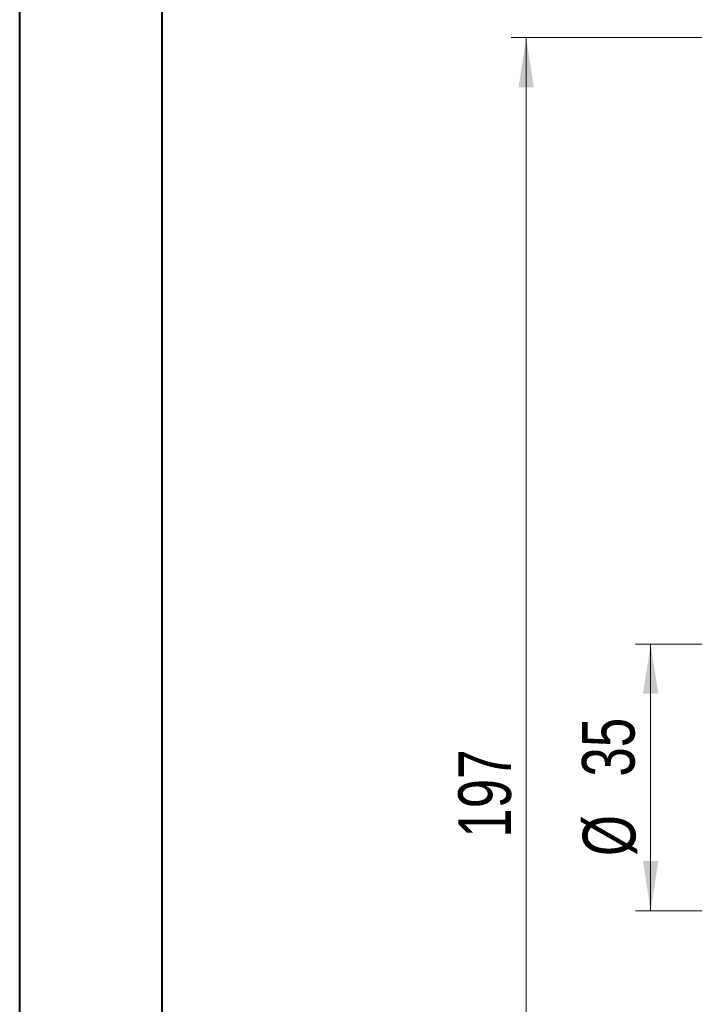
# Model space of a CAD drawing. Header units: millimetres. Extents: x 0 to 420, y 0 to 297.
# Tile 4 of 91: x 0 to 45, y 54 to 119. Entities that reach past the tile are written whole.
import ezdxf

# ---------------------------------------------------------------- set-up
doc = ezdxf.new("R2010")
doc.units = ezdxf.units.MM
doc.styles.add('SLDTEXTSTYLE0', font='TXT', dxfattribs={"width": 0.75})
doc.dimstyles.new('SLDDIMSTYLE1', dxfattribs={"dimtxt": 3.5, "dimasz": 3.302, "dimexe": 0, "dimexo": 0.0625, "dimgap": 0.875, "dimtad": 2, "dimdec": 6, "dimlfac": 2, "dimrnd": 1e-09, "dimzin": 12, "dimdsep": 46, "dimtxsty": 'SLDTEXTSTYLE0', "dimsah": 1, "dimcen": 0.09, "dimadec": 0, "dimazin": 3, "dimtfac": 1, "dimtofl": 0, "dimtmove": 0, "dimatfit": 3, "dimfxl": 1, "dimfrac": 2, "dimtolj": 1, "dimtzin": 12, "dimarcsym": 0})

# ---------------------------------------------------------------- blocks, each defined once
blk = doc.blocks.new('_D_2')
at = {"color": 7, "linetype": 'Continuous', "lineweight": 0}
for p, q in [((94.281, 118.084), (32.732, 118.084)), ((33.732, 118.084), (33.732, 19.584)), ((94.281, 19.584), (32.732, 19.584))]:
    blk.add_line(p, q, dxfattribs=at)
for points in [[(33.732, 118.084), (33.224, 114.782), (34.24, 114.782)], [(33.732, 19.584), (34.24, 22.886), (33.224, 22.886)]]:
    blk.add_solid(points, dxfattribs=at)
at = {"color": 7, "linetype": 'Continuous', "lineweight": 0, "insert": (29.221, 64.955), "char_height": 3.5, "attachment_point": 1, "rotation": 90, "style": 'SLDTEXTSTYLE0'}
blk.add_mtext('197', dxfattribs=at)
blk = doc.blocks.new('_D_4')
at = {"color": 7, "linetype": 'Continuous', "lineweight": 0}
for p, q in [((93.51, 77.809), (41.004, 77.809)), ((42.004, 60.108), (42.004, 77.809)), ((95.037, 60.108), (41.004, 60.108))]:
    blk.add_line(p, q, dxfattribs=at)
for points in [[(42.004, 77.809), (41.496, 74.507), (42.512, 74.507)], [(42.004, 60.108), (42.512, 63.41), (41.496, 63.41)]]:
    blk.add_solid(points, dxfattribs=at)
at = {"color": 7, "linetype": 'Continuous', "lineweight": 0, "char_height": 3.5, "attachment_point": 1, "rotation": 90, "style": 'SLDTEXTSTYLE0'}
for s, insert in [('35', (37.439, 69.012)), ('%%c', (37.492, 63.733))]:
    blk.add_mtext(s, dxfattribs=dict(at, insert=insert))

msp = doc.modelspace()

# ---------------------------------------------------------------- linework, layer by layer
at = {"color": 7, "linetype": 'Continuous', "lineweight": 40}
for p, q in [((0.07884357, 0.21478016), (0.07884357, 297.21478016)), ((9.54138493, 10.21478016), (9.54138493, 287.21478016))]:
    msp.add_line(p, q, dxfattribs=at)

# ---------------------------------------------------------------- dimensions: what is measured, and where the dimension line sits
at = {"color": 7, "linetype": 'Continuous', "lineweight": 0}
dim = msp.add_linear_dim(base=(33.73245104, 19.58381744), p1=(95.28120556, 118.08381744), p2=(95.28120556, 19.58381744), angle=90, dimstyle='SLDDIMSTYLE1', dxfattribs=at)
dim.commit()
dim.dimension.update_dxf_attribs({"geometry": '_D_2', "text_midpoint": (33.73245104, 68.83381744), "dimtype": 160})
dim = msp.add_linear_dim(base=(42.0038445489, 77.8091713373), p1=(96.0374788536, 60.1081201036), p2=(94.5103911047, 77.8091713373), angle=90, text='%%c<>', dimstyle='SLDDIMSTYLE1', dxfattribs=at)
dim.commit()
dim.dimension.update_dxf_attribs({"geometry": '_D_4', "text_midpoint": (42.0038445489, 68.9586457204), "dimtype": 160})

doc.saveas('drawing.dxf')
